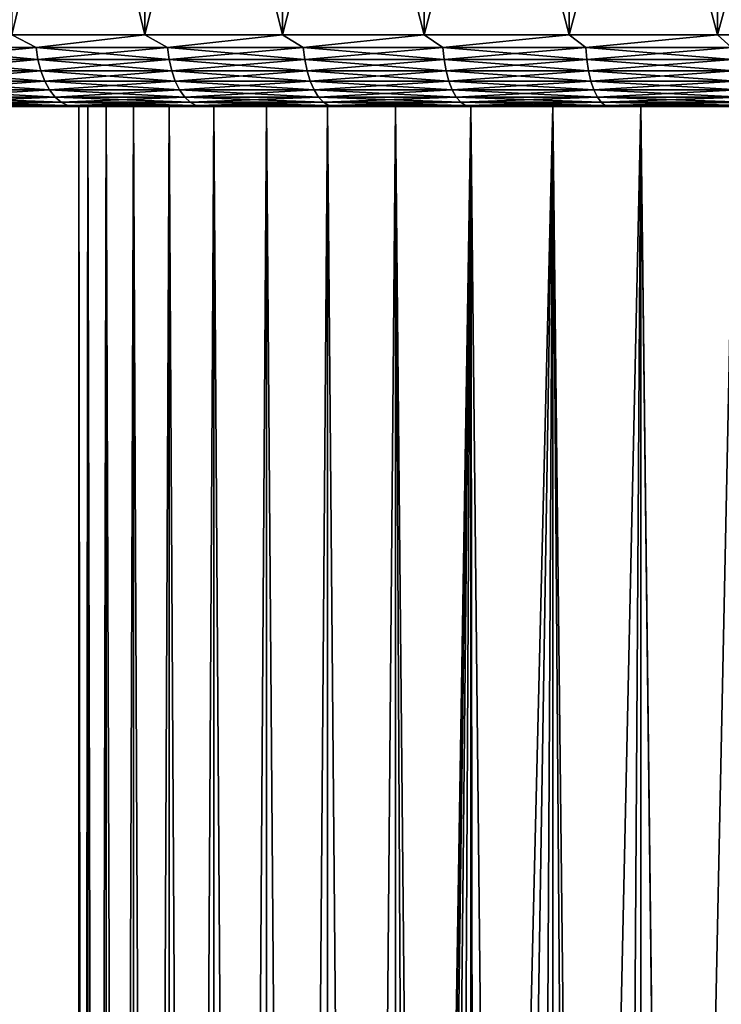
# Model space of a CAD drawing. Header units: metres. Extents: x -30 to 30, y -95 to 0.
# Tile 48 of 57: x -16.4 to -8.6, y -17 to -6. Entities that reach past the tile are written whole.
import ezdxf

# ---------------------------------------------------------------- set-up
doc = ezdxf.new("R2010")
doc.units = ezdxf.units.M
doc.layers.add('solid_122542', color=7, linetype='CONTINUOUS')

msp = doc.modelspace()

# ---------------------------------------------------------------- linework, layer by layer
at = {"layer": 'solid_122542'}
for points in [[(-14.999973, -6.2, 25.980778), (-14.999825, 0, 25.980457), (-16.486315, 0, 25.063881)], [(-16.485245, -6.2, 25.064651), (-14.999973, -6.2, 25.980778), (-16.486315, 0, 25.063881)], [(-14.999973, -6.2, 25.980778), (-13.463946, -6.2, 26.808994), (-14.999825, 0, 25.980457)], [(-13.463946, -6.2, 26.808994), (-13.462801, 0, 26.809507), (-14.999825, 0, 25.980457)], [(-13.463946, -6.2, 26.808994), (-11.88236, -6.2, 27.546497), (-13.462801, 0, 26.809507)], [(-11.88236, -6.2, 27.546497), (-11.883676, 0, 27.545683), (-13.462801, 0, 26.809507)], [(-10.260566, -6.2, 28.190792), (-10.259342, 0, 28.190943), (-11.883676, 0, 27.545683)], [(-11.88236, -6.2, 27.546497), (-10.260566, -6.2, 28.190792), (-11.883676, 0, 27.545683)], [(-10.260566, -6.2, 28.190792), (-8.604057, -6.2, 28.739697), (-10.259342, 0, 28.190943)], [(-8.604057, -6.2, 28.739697), (-8.60484, 0, 28.739447), (-10.259342, 0, 28.190943)], [(-6.918441, -6.2, 29.191355), (-6.918845, 0, 29.190907), (-8.60484, 0, 28.739447)], [(-8.604057, -6.2, 28.739697), (-6.918441, -6.2, 29.191355), (-8.60484, 0, 28.739447)], [(-16.485245, -6.2, -25.064651), (-16.486315, 0, -25.063881), (-14.999825, 0, -25.980457)], [(-14.999973, -6.2, -25.980778), (-16.485245, -6.2, -25.064651), (-14.999825, 0, -25.980457)], [(-14.999973, -6.2, -25.980778), (-14.999825, 0, -25.980457), (-13.462801, 0, -26.809507)], [(-13.463946, -6.2, -26.808994), (-14.999973, -6.2, -25.980778), (-13.462801, 0, -26.809507)], [(-13.463946, -6.2, -26.808994), (-13.462801, 0, -26.809507), (-11.883676, 0, -27.545683)], [(-11.88236, -6.2, -27.546497), (-13.463946, -6.2, -26.808994), (-11.883676, 0, -27.545683)], [(-11.88236, -6.2, -27.546497), (-11.883676, 0, -27.545683), (-10.259342, 0, -28.190943)], [(-10.260566, -6.2, -28.190792), (-11.88236, -6.2, -27.546497), (-10.259342, 0, -28.190943)], [(-10.260566, -6.2, -28.190792), (-10.259342, 0, -28.190943), (-8.60484, 0, -28.739447)], [(-8.604057, -6.2, -28.739697), (-10.260566, -6.2, -28.190792), (-8.60484, 0, -28.739447)], [(-8.604057, -6.2, -28.739697), (-8.60484, 0, -28.739447), (-6.918845, 0, -29.190907)], [(-6.918441, -6.2, -29.191355), (-8.604057, -6.2, -28.739697), (-6.918845, 0, -29.190907)], [(-16.212654, -6.338919, 25.227381), (-16.485245, -6.2, 25.064651), (-17.626413, -6.338919, 24.260677)], [(-17.626413, -6.338919, -24.260677), (-16.485245, -6.2, -25.064651), (-16.212654, -6.338919, -25.227381)], [(-16.212654, -6.338919, 25.227381), (-14.999973, -6.2, 25.980778), (-16.485245, -6.2, 25.064651)], [(-16.212654, -6.338919, -25.227381), (-16.485245, -6.2, -25.064651), (-14.999973, -6.2, -25.980778)], [(-14.746012, -6.338919, 26.111799), (-14.999973, -6.2, 25.980778), (-16.212654, -6.338919, 25.227381)], [(-16.212654, -6.338919, -25.227381), (-14.999973, -6.2, -25.980778), (-14.746012, -6.338919, -26.111799)], [(-14.746012, -6.338919, 26.111799), (-13.463946, -6.2, 26.808994), (-14.999973, -6.2, 25.980778)], [(-14.746012, -6.338919, -26.111799), (-14.999973, -6.2, -25.980778), (-13.463946, -6.2, -26.808994)], [(-13.231271, -6.338919, 26.911047), (-13.463946, -6.2, 26.808994), (-14.746012, -6.338919, 26.111799)], [(-14.746012, -6.338919, -26.111799), (-13.463946, -6.2, -26.808994), (-13.231271, -6.338919, -26.911047)], [(-13.231271, -6.338919, 26.911047), (-11.88236, -6.2, 27.546497), (-13.463946, -6.2, 26.808994)], [(-13.231271, -6.338919, -26.911047), (-13.463946, -6.2, -26.808994), (-11.88236, -6.2, -27.546497)], [(-11.673372, -6.338919, 27.622515), (-11.88236, -6.2, 27.546497), (-13.231271, -6.338919, 26.911047)], [(-13.231271, -6.338919, -26.911047), (-11.88236, -6.2, -27.546497), (-11.673372, -6.338919, -27.622515)], [(-11.673372, -6.338919, 27.622515), (-10.260566, -6.2, 28.190792), (-11.88236, -6.2, 27.546497)], [(-11.673372, -6.338919, -27.622515), (-11.88236, -6.2, -27.546497), (-10.260566, -6.2, -28.190792)], [(-10.077397, -6.338919, 28.243883), (-10.260566, -6.2, 28.190792), (-11.673372, -6.338919, 27.622515)], [(-11.673372, -6.338919, -27.622515), (-10.260566, -6.2, -28.190792), (-10.077397, -6.338919, -28.243883)], [(-10.077397, -6.338919, 28.243883), (-8.604057, -6.2, 28.739697), (-10.260566, -6.2, 28.190792)], [(-10.077397, -6.338919, -28.243883), (-10.260566, -6.2, -28.190792), (-8.604057, -6.2, -28.739697)], [(-8.448552, -6.338919, 28.773129), (-8.604057, -6.2, 28.739697), (-10.077397, -6.338919, 28.243883)], [(-10.077397, -6.338919, -28.243883), (-8.604057, -6.2, -28.739697), (-8.448552, -6.338919, -28.773129)], [(-8.448552, -6.338919, 28.773129), (-6.918441, -6.2, 29.191355), (-8.604057, -6.2, 28.739697)], [(-8.448552, -6.338919, -28.773129), (-8.604057, -6.2, -28.739697), (-6.918441, -6.2, -29.191355)], [(-17.626413, -6.338919, -24.260677), (-16.212654, -6.338919, -25.227381), (-17.605171, -6.473747, -24.23144)], [(-17.626413, -6.338919, 24.260677), (-17.605171, -6.473747, 24.23144), (-16.193115, -6.473747, 25.19698)], [(-16.212654, -6.338919, 25.227381), (-17.626413, -6.338919, 24.260677), (-16.193115, -6.473747, 25.19698)], [(-16.212654, -6.338919, -25.227381), (-16.193115, -6.473747, -25.19698), (-17.605171, -6.473747, -24.23144)], [(-16.212654, -6.338919, -25.227381), (-14.746012, -6.338919, -26.111799), (-16.193115, -6.473747, -25.19698)], [(-16.212654, -6.338919, 25.227381), (-16.193115, -6.473747, 25.19698), (-14.72824, -6.473747, 26.08033)], [(-14.746012, -6.338919, 26.111799), (-16.212654, -6.338919, 25.227381), (-14.72824, -6.473747, 26.08033)], [(-14.746012, -6.338919, -26.111799), (-14.72824, -6.473747, -26.08033), (-16.193115, -6.473747, -25.19698)], [(-14.746012, -6.338919, -26.111799), (-13.231271, -6.338919, -26.911047), (-14.72824, -6.473747, -26.08033)], [(-14.746012, -6.338919, 26.111799), (-14.72824, -6.473747, 26.08033), (-13.215324, -6.473747, 26.878614)], [(-13.231271, -6.338919, 26.911047), (-14.746012, -6.338919, 26.111799), (-13.215324, -6.473747, 26.878614)], [(-13.231271, -6.338919, -26.911047), (-13.215324, -6.473747, -26.878614), (-14.72824, -6.473747, -26.08033)], [(-13.231271, -6.338919, -26.911047), (-11.673372, -6.338919, -27.622515), (-13.215324, -6.473747, -26.878614)], [(-13.231271, -6.338919, 26.911047), (-13.215324, -6.473747, 26.878614), (-11.659304, -6.473747, 27.589226)], [(-11.673372, -6.338919, 27.622515), (-13.231271, -6.338919, 26.911047), (-11.659304, -6.473747, 27.589226)], [(-11.673372, -6.338919, -27.622515), (-11.659304, -6.473747, -27.589226), (-13.215324, -6.473747, -26.878614)], [(-11.673372, -6.338919, -27.622515), (-10.077397, -6.338919, -28.243883), (-11.659304, -6.473747, -27.589226)], [(-11.673372, -6.338919, 27.622515), (-11.659304, -6.473747, 27.589226), (-10.065252, -6.473747, 28.209846)], [(-10.077397, -6.338919, 28.243883), (-11.673372, -6.338919, 27.622515), (-10.065252, -6.473747, 28.209846)], [(-10.077397, -6.338919, -28.243883), (-10.065252, -6.473747, -28.209846), (-11.659304, -6.473747, -27.589226)], [(-10.077397, -6.338919, -28.243883), (-8.448552, -6.338919, -28.773129), (-10.065252, -6.473747, -28.209846)], [(-10.077397, -6.338919, 28.243883), (-10.065252, -6.473747, 28.209846), (-8.438371, -6.473747, 28.738451)], [(-8.448552, -6.338919, 28.773129), (-10.077397, -6.338919, 28.243883), (-8.438371, -6.473747, 28.738451)], [(-8.448552, -6.338919, -28.773129), (-8.438371, -6.473747, -28.738451), (-10.065252, -6.473747, -28.209846)], [(-17.605171, -6.473747, -24.23144), (-16.193115, -6.473747, -25.19698), (-17.570477, -6.600242, -24.183687)], [(-17.605171, -6.473747, 24.23144), (-17.570477, -6.600242, 24.183687), (-16.161203, -6.600242, 25.147324)], [(-16.193115, -6.473747, 25.19698), (-17.605171, -6.473747, 24.23144), (-16.161203, -6.600242, 25.147324)], [(-16.193115, -6.473747, -25.19698), (-16.161203, -6.600242, -25.147324), (-17.570477, -6.600242, -24.183687)], [(-16.193115, -6.473747, -25.19698), (-14.72824, -6.473747, -26.08033), (-16.161203, -6.600242, -25.147324)], [(-16.193115, -6.473747, 25.19698), (-16.161203, -6.600242, 25.147324), (-14.699215, -6.600242, 26.028934)], [(-14.72824, -6.473747, 26.08033), (-16.193115, -6.473747, 25.19698), (-14.699215, -6.600242, 26.028934)], [(-14.72824, -6.473747, -26.08033), (-14.699215, -6.600242, -26.028934), (-16.161203, -6.600242, -25.147324)], [(-14.72824, -6.473747, -26.08033), (-13.215324, -6.473747, -26.878614), (-14.699215, -6.600242, -26.028934)], [(-14.72824, -6.473747, 26.08033), (-14.699215, -6.600242, 26.028934), (-13.189281, -6.600242, 26.825645)], [(-13.215324, -6.473747, 26.878614), (-14.72824, -6.473747, 26.08033), (-13.189281, -6.600242, 26.825645)], [(-13.215324, -6.473747, -26.878614), (-13.189281, -6.600242, -26.825645), (-14.699215, -6.600242, -26.028934)], [(-13.215324, -6.473747, -26.878614), (-11.659304, -6.473747, -27.589226), (-13.189281, -6.600242, -26.825645)], [(-13.215324, -6.473747, 26.878614), (-13.189281, -6.600242, 26.825645), (-11.636327, -6.600242, 27.534855)], [(-11.659304, -6.473747, 27.589226), (-13.215324, -6.473747, 26.878614), (-11.636327, -6.600242, 27.534855)], [(-11.659304, -6.473747, -27.589226), (-11.636327, -6.600242, -27.534855), (-13.189281, -6.600242, -26.825645)], [(-11.659304, -6.473747, -27.589226), (-10.065252, -6.473747, -28.209846), (-11.636327, -6.600242, -27.534855)], [(-11.659304, -6.473747, 27.589226), (-11.636327, -6.600242, 27.534855), (-10.045417, -6.600242, 28.154253)], [(-10.065252, -6.473747, 28.209846), (-11.659304, -6.473747, 27.589226), (-10.045417, -6.600242, 28.154253)], [(-10.065252, -6.473747, -28.209846), (-10.045417, -6.600242, -28.154253), (-11.636327, -6.600242, -27.534855)], [(-10.065252, -6.473747, -28.209846), (-8.438371, -6.473747, -28.738451), (-10.045417, -6.600242, -28.154253)], [(-10.065252, -6.473747, 28.209846), (-10.045417, -6.600242, 28.154253), (-8.421741, -6.600242, 28.681816)], [(-8.438371, -6.473747, 28.738451), (-10.065252, -6.473747, 28.209846), (-8.421741, -6.600242, 28.681816)], [(-8.438371, -6.473747, -28.738451), (-8.421741, -6.600242, -28.681816), (-10.045417, -6.600242, -28.154253)], [(-17.570477, -6.600242, -24.183687), (-16.161203, -6.600242, -25.147324), (-17.523386, -6.714551, -24.118874)], [(-17.570477, -6.600242, 24.183687), (-17.523386, -6.714551, 24.118874), (-16.117889, -6.714551, 25.079927)], [(-16.161203, -6.600242, 25.147324), (-17.570477, -6.600242, 24.183687), (-16.117889, -6.714551, 25.079927)], [(-16.161203, -6.600242, -25.147324), (-16.117889, -6.714551, -25.079927), (-17.523386, -6.714551, -24.118874)], [(-16.161203, -6.600242, -25.147324), (-14.699215, -6.600242, -26.028934), (-16.117889, -6.714551, -25.079927)], [(-16.161203, -6.600242, 25.147324), (-16.117889, -6.714551, 25.079927), (-14.659821, -6.714551, 25.959175)], [(-14.699215, -6.600242, 26.028934), (-16.161203, -6.600242, 25.147324), (-14.659821, -6.714551, 25.959175)], [(-14.699215, -6.600242, -26.028934), (-14.659821, -6.714551, -25.959175), (-16.117889, -6.714551, -25.079927)], [(-14.699215, -6.600242, -26.028934), (-13.189281, -6.600242, -26.825645), (-14.659821, -6.714551, -25.959175)], [(-14.699215, -6.600242, 26.028934), (-14.659821, -6.714551, 25.959175), (-13.153934, -6.714551, 26.75375)], [(-13.189281, -6.600242, 26.825645), (-14.699215, -6.600242, 26.028934), (-13.153934, -6.714551, 26.75375)], [(-13.189281, -6.600242, -26.825645), (-13.153934, -6.714551, -26.75375), (-14.659821, -6.714551, -25.959175)], [(-13.189281, -6.600242, -26.825645), (-11.636327, -6.600242, -27.534855), (-13.153934, -6.714551, -26.75375)], [(-13.189281, -6.600242, 26.825645), (-13.153934, -6.714551, 26.75375), (-11.605141, -6.714551, 27.46106)], [(-11.636327, -6.600242, 27.534855), (-13.189281, -6.600242, 26.825645), (-11.605141, -6.714551, 27.46106)], [(-11.636327, -6.600242, -27.534855), (-11.605141, -6.714551, -27.46106), (-13.153934, -6.714551, -26.75375)], [(-11.636327, -6.600242, -27.534855), (-10.045417, -6.600242, -28.154253), (-11.605141, -6.714551, -27.46106)], [(-11.636327, -6.600242, 27.534855), (-11.605141, -6.714551, 27.46106), (-10.018495, -6.714551, 28.078798)], [(-10.045417, -6.600242, 28.154253), (-11.636327, -6.600242, 27.534855), (-10.018495, -6.714551, 28.078798)], [(-10.045417, -6.600242, -28.154253), (-10.018495, -6.714551, -28.078798), (-11.605141, -6.714551, -27.46106)], [(-10.045417, -6.600242, -28.154253), (-8.421741, -6.600242, -28.681816), (-10.018495, -6.714551, -28.078798)], [(-10.045417, -6.600242, 28.154253), (-10.018495, -6.714551, 28.078798), (-8.399171, -6.714551, 28.604948)], [(-8.421741, -6.600242, 28.681816), (-10.045417, -6.600242, 28.154253), (-8.399171, -6.714551, 28.604948)], [(-8.421741, -6.600242, -28.681816), (-8.399171, -6.714551, -28.604948), (-10.018495, -6.714551, -28.078798)], [(-17.523386, -6.714551, -24.118874), (-16.117889, -6.714551, -25.079927), (-17.465334, -6.813194, -24.038971)], [(-17.523386, -6.714551, 24.118874), (-17.465334, -6.813194, 24.038971), (-16.064495, -6.813194, 24.996841)], [(-16.117889, -6.714551, 25.079927), (-17.523386, -6.714551, 24.118874), (-16.064495, -6.813194, 24.996841)], [(-16.117889, -6.714551, -25.079927), (-16.064495, -6.813194, -24.996841), (-17.465334, -6.813194, -24.038971)], [(-17.465334, -6.813194, -24.038971), (-16.064495, -6.813194, -24.996841), (-17.398088, -6.893169, -23.946413)], [(-17.465334, -6.813194, 24.038971), (-17.398088, -6.893169, 23.946413), (-16.002642, -6.893169, 24.900597)], [(-16.064495, -6.813194, 24.996841), (-17.465334, -6.813194, 24.038971), (-16.002642, -6.893169, 24.900597)], [(-16.064495, -6.813194, -24.996841), (-16.002642, -6.893169, -24.900597), (-17.398088, -6.893169, -23.946413)], [(-16.117889, -6.714551, -25.079927), (-14.659821, -6.714551, -25.959175), (-16.064495, -6.813194, -24.996841)], [(-16.117889, -6.714551, 25.079927), (-16.064495, -6.813194, 24.996841), (-14.611255, -6.813194, 25.873177)], [(-14.659821, -6.714551, 25.959175), (-16.117889, -6.714551, 25.079927), (-14.611255, -6.813194, 25.873177)], [(-14.659821, -6.714551, -25.959175), (-14.611255, -6.813194, -25.873177), (-16.064495, -6.813194, -24.996841)], [(-16.064495, -6.813194, -24.996841), (-14.611255, -6.813194, -25.873177), (-16.002642, -6.893169, -24.900597)], [(-16.064495, -6.813194, 24.996841), (-16.002642, -6.893169, 24.900597), (-14.554997, -6.893169, 25.773558)], [(-14.611255, -6.813194, 25.873177), (-16.064495, -6.813194, 24.996841), (-14.554997, -6.893169, 25.773558)], [(-14.611255, -6.813194, -25.873177), (-14.554997, -6.893169, -25.773558), (-16.002642, -6.893169, -24.900597)], [(-14.659821, -6.714551, -25.959175), (-13.153934, -6.714551, -26.75375), (-14.611255, -6.813194, -25.873177)], [(-14.659821, -6.714551, 25.959175), (-14.611255, -6.813194, 25.873177), (-13.110356, -6.813194, 26.665119)], [(-13.153934, -6.714551, 26.75375), (-14.659821, -6.714551, 25.959175), (-13.110356, -6.813194, 26.665119)], [(-13.153934, -6.714551, -26.75375), (-13.110356, -6.813194, -26.665119), (-14.611255, -6.813194, -25.873177)], [(-14.611255, -6.813194, -25.873177), (-13.110356, -6.813194, -26.665119), (-14.554997, -6.893169, -25.773558)], [(-14.611255, -6.813194, 25.873177), (-14.554997, -6.893169, 25.773558), (-13.059877, -6.893169, 26.56245)], [(-13.110356, -6.813194, 26.665119), (-14.611255, -6.813194, 25.873177), (-13.059877, -6.893169, 26.56245)], [(-13.110356, -6.813194, -26.665119), (-13.059877, -6.893169, -26.56245), (-14.554997, -6.893169, -25.773558)], [(-13.153934, -6.714551, -26.75375), (-11.605141, -6.714551, -27.46106), (-13.110356, -6.813194, -26.665119)], [(-13.153934, -6.714551, 26.75375), (-13.110356, -6.813194, 26.665119), (-11.566695, -6.813194, 27.370087)], [(-11.605141, -6.714551, 27.46106), (-13.153934, -6.714551, 26.75375), (-11.566695, -6.813194, 27.370087)], [(-11.605141, -6.714551, -27.46106), (-11.566695, -6.813194, -27.370087), (-13.110356, -6.813194, -26.665119)], [(-13.110356, -6.813194, -26.665119), (-11.566695, -6.813194, -27.370087), (-13.059877, -6.893169, -26.56245)], [(-13.110356, -6.813194, 26.665119), (-13.059877, -6.893169, 26.56245), (-11.52216, -6.893169, 27.264704)], [(-11.566695, -6.813194, 27.370087), (-13.110356, -6.813194, 26.665119), (-11.52216, -6.893169, 27.264704)], [(-11.566695, -6.813194, -27.370087), (-11.52216, -6.893169, -27.264704), (-13.059877, -6.893169, -26.56245)], [(-11.605141, -6.714551, -27.46106), (-10.018495, -6.714551, -28.078798), (-11.566695, -6.813194, -27.370087)], [(-11.605141, -6.714551, 27.46106), (-11.566695, -6.813194, 27.370087), (-9.985305, -6.813194, 27.985777)], [(-10.018495, -6.714551, 28.078798), (-11.605141, -6.714551, 27.46106), (-9.985305, -6.813194, 27.985777)], [(-10.018495, -6.714551, -28.078798), (-9.985305, -6.813194, -27.985777), (-11.566695, -6.813194, -27.370087)], [(-11.566695, -6.813194, -27.370087), (-9.985305, -6.813194, -27.985777), (-11.52216, -6.893169, -27.264704)], [(-11.566695, -6.813194, 27.370087), (-11.52216, -6.893169, 27.264704), (-9.946858, -6.893169, 27.878023)], [(-9.985305, -6.813194, 27.985777), (-11.566695, -6.813194, 27.370087), (-9.946858, -6.893169, 27.878023)], [(-9.985305, -6.813194, -27.985777), (-9.946858, -6.893169, -27.878023), (-11.52216, -6.893169, -27.264704)], [(-10.018495, -6.714551, -28.078798), (-8.399171, -6.714551, -28.604948), (-9.985305, -6.813194, -27.985777)], [(-10.018495, -6.714551, 28.078798), (-9.985305, -6.813194, 27.985777), (-8.371346, -6.813194, 28.510185)], [(-8.399171, -6.714551, 28.604948), (-10.018495, -6.714551, 28.078798), (-8.371346, -6.813194, 28.510185)], [(-8.399171, -6.714551, -28.604948), (-8.371346, -6.813194, -28.510185), (-9.985305, -6.813194, -27.985777)], [(-9.985305, -6.813194, -27.985777), (-8.371346, -6.813194, -28.510185), (-9.946858, -6.893169, -27.878023)], [(-9.985305, -6.813194, 27.985777), (-9.946858, -6.893169, 27.878023), (-8.339113, -6.893169, 28.400412)], [(-8.371346, -6.813194, 28.510185), (-9.985305, -6.813194, 27.985777), (-8.339113, -6.893169, 28.400412)], [(-8.371346, -6.813194, -28.510185), (-8.339113, -6.893169, -28.400412), (-9.946858, -6.893169, -27.878023)], [(-17.398088, -6.893169, -23.946413), (-16.002642, -6.893169, -24.900597), (-17.323694, -6.95204, -23.844019)], [(-17.398088, -6.893169, 23.946413), (-17.323694, -6.95204, 23.844019), (-15.934215, -6.95204, 24.794121)], [(-16.002642, -6.893169, 24.900597), (-17.398088, -6.893169, 23.946413), (-15.934215, -6.95204, 24.794121)], [(-16.002642, -6.893169, -24.900597), (-15.934215, -6.95204, -24.794121), (-17.323694, -6.95204, -23.844019)], [(-16.002642, -6.893169, -24.900597), (-14.554997, -6.893169, -25.773558), (-15.934215, -6.95204, -24.794121)], [(-16.002642, -6.893169, 24.900597), (-15.934215, -6.95204, 24.794121), (-14.492761, -6.95204, 25.663349)], [(-14.554997, -6.893169, 25.773558), (-16.002642, -6.893169, 24.900597), (-14.492761, -6.95204, 25.663349)], [(-14.554997, -6.893169, -25.773558), (-14.492761, -6.95204, -25.663349), (-15.934215, -6.95204, -24.794121)], [(-14.554997, -6.893169, -25.773558), (-13.059877, -6.893169, -26.56245), (-14.492761, -6.95204, -25.663349)], [(-14.554997, -6.893169, 25.773558), (-14.492761, -6.95204, 25.663349), (-13.004034, -6.95204, 26.44887)], [(-13.059877, -6.893169, 26.56245), (-14.554997, -6.893169, 25.773558), (-13.004034, -6.95204, 26.44887)], [(-13.059877, -6.893169, -26.56245), (-13.004034, -6.95204, -26.44887), (-14.492761, -6.95204, -25.663349)], [(-13.059877, -6.893169, -26.56245), (-11.52216, -6.893169, -27.264704), (-13.004034, -6.95204, -26.44887)], [(-13.059877, -6.893169, 26.56245), (-13.004034, -6.95204, 26.44887), (-11.472891, -6.95204, 27.148119)], [(-11.52216, -6.893169, 27.264704), (-13.059877, -6.893169, 26.56245), (-11.472891, -6.95204, 27.148119)], [(-11.52216, -6.893169, -27.264704), (-11.472891, -6.95204, -27.148119), (-13.004034, -6.95204, -26.44887)], [(-11.52216, -6.893169, -27.264704), (-9.946858, -6.893169, -27.878023), (-11.472891, -6.95204, -27.148119)], [(-11.52216, -6.893169, 27.264704), (-11.472891, -6.95204, 27.148119), (-9.904326, -6.95204, 27.758818)], [(-9.946858, -6.893169, 27.878023), (-11.52216, -6.893169, 27.264704), (-9.904326, -6.95204, 27.758818)], [(-9.946858, -6.893169, -27.878023), (-9.904326, -6.95204, -27.758818), (-11.472891, -6.95204, -27.148119)], [(-9.946858, -6.893169, -27.878023), (-8.339113, -6.893169, -28.400412), (-9.904326, -6.95204, -27.758818)], [(-9.946858, -6.893169, 27.878023), (-9.904326, -6.95204, 27.758818), (-8.303455, -6.95204, 28.278973)], [(-8.339113, -6.893169, 28.400412), (-9.946858, -6.893169, 27.878023), (-8.303455, -6.95204, 28.278973)], [(-8.339113, -6.893169, -28.400412), (-8.303455, -6.95204, -28.278973), (-9.904326, -6.95204, -27.758818)], [(-17.323694, -6.95204, -23.844019), (-15.934215, -6.95204, -24.794121), (-17.244417, -6.988015, -23.734905)], [(-17.323694, -6.95204, 23.844019), (-17.244417, -6.988015, 23.734905), (-15.861297, -6.988015, 24.680658)], [(-15.934215, -6.95204, 24.794121), (-17.323694, -6.95204, 23.844019), (-15.861297, -6.988015, 24.680658)], [(-15.934215, -6.95204, -24.794121), (-15.861297, -6.988015, -24.680658), (-17.244417, -6.988015, -23.734905)], [(-17.244417, -6.988015, -23.734905), (-15.861297, -6.988015, -24.680658), (-17.018278, -7, -23.727882)], [(-17.244417, -6.988015, 23.734905), (-17.018225, -7, 23.727921), (-16.309246, -7, 24.220819)], [(-15.861297, -6.988015, 24.680658), (-17.244417, -6.988015, 23.734905), (-16.309246, -7, 24.220819)], [(-15.861297, -6.988015, -24.680658), (-16.309301, -7, -24.220781), (-17.018278, -7, -23.727882)], [(-17.018225, -7, 23.727921), (-17.018278, -7, -23.727882), (-16.309301, -7, -24.220781)], [(-16.309246, -7, 24.220819), (-17.018225, -7, 23.727921), (-16.309301, -7, -24.220781)], [(-15.861297, -6.988015, -24.680658), (-15.585048, -7, -24.692831), (-16.309301, -7, -24.220781)], [(-16.309246, -7, 24.220819), (-16.309301, -7, -24.220781), (-15.585048, -7, -24.692831)], [(-15.861297, -6.988015, 24.680658), (-16.309246, -7, 24.220819), (-15.584991, -7, 24.692867)], [(-16.309246, -7, 24.220819), (-15.737108, -7, 0.632846), (-15.634781, -7, 1.899561)], [(-15.584991, -7, 24.692867), (-16.309246, -7, 24.220819), (-15.634781, -7, 1.899561)], [(-16.309246, -7, 24.220819), (-15.737108, -7, -0.632846), (-15.737108, -7, 0.632846)], [(-16.309246, -7, 24.220819), (-15.585048, -7, -24.692831), (-15.737108, -7, -0.632846)], [(-15.934215, -6.95204, -24.794121), (-14.492761, -6.95204, -25.663349), (-15.861297, -6.988015, -24.680658)], [(-15.934215, -6.95204, 24.794121), (-15.861297, -6.988015, 24.680658), (-14.426439, -6.988015, 25.54591)], [(-14.492761, -6.95204, 25.663349), (-15.934215, -6.95204, 24.794121), (-14.426439, -6.988015, 25.54591)], [(-14.492761, -6.95204, -25.663349), (-14.426439, -6.988015, -25.54591), (-15.861297, -6.988015, -24.680658)], [(-15.861297, -6.988015, -24.680658), (-14.426439, -6.988015, -25.54591), (-15.585048, -7, -24.692831)], [(-15.861297, -6.988015, 24.680658), (-15.584991, -7, 24.692867), (-14.845346, -7, 25.144314)], [(-14.426439, -6.988015, 25.54591), (-15.861297, -6.988015, 24.680658), (-14.845346, -7, 25.144314)], [(-15.737226, -94.5, 0.634189), (-15.737108, -7, 0.632846), (-15.737108, -7, -0.632846)], [(-15.737226, -94.5, 0.634189), (-15.635164, -94.5, 1.898455), (-15.737108, -7, 0.632846)], [(-15.737226, -94.5, -0.634189), (-15.737108, -7, -0.632846), (-15.634781, -7, -1.899561)], [(-15.737226, -94.5, -0.634189), (-15.737226, -94.5, 0.634189), (-15.737108, -7, -0.632846)], [(-15.635164, -94.5, -1.898455), (-15.737226, -94.5, -0.634189), (-15.634781, -7, -1.899561)], [(-15.635164, -94.5, 1.898455), (-15.634781, -7, 1.899561), (-15.737108, -7, 0.632846)], [(-15.585048, -7, -24.692831), (-15.634781, -7, -1.899561), (-15.737108, -7, -0.632846)], [(-15.635164, -94.5, 1.898455), (-15.431702, -94.5, 3.150409), (-15.634781, -7, 1.899561)], [(-15.635164, -94.5, -1.898455), (-15.634781, -7, -1.899561), (-15.431864, -7, -3.149153)], [(-15.431702, -94.5, -3.150408), (-15.635164, -94.5, -1.898455), (-15.431864, -7, -3.149153)], [(-15.584991, -7, 24.692867), (-15.634781, -7, 1.899561), (-15.431864, -7, 3.149153)], [(-15.431702, -94.5, 3.150409), (-15.431864, -7, 3.149153), (-15.634781, -7, 1.899561)], [(-15.585048, -7, -24.692831), (-15.431864, -7, -3.149153), (-15.634781, -7, -1.899561)], [(-14.426439, -6.988015, -25.54591), (-14.845403, -7, -25.144279), (-15.585048, -7, -24.692831)], [(-15.585048, -7, -24.692831), (-14.845403, -7, -25.144279), (-15.431864, -7, -3.149153)], [(-15.584991, -7, 24.692867), (-15.431864, -7, 3.149153), (-15.127653, -7, 4.382574)], [(-14.845346, -7, 25.144314), (-15.584991, -7, 24.692867), (-15.127653, -7, 4.382574)], [(-15.128159, -94.5, 4.38193), (-15.127653, -7, 4.382574), (-15.431864, -7, 3.149153)], [(-15.431702, -94.5, 3.150409), (-15.128159, -94.5, 4.38193), (-15.431864, -7, 3.149153)], [(-14.845403, -7, -25.144279), (-15.127653, -7, -4.382574), (-15.431864, -7, -3.149153)], [(-15.431702, -94.5, -3.150408), (-15.431864, -7, -3.149153), (-15.127653, -7, -4.382574)], [(-15.128159, -94.5, -4.38193), (-15.431702, -94.5, -3.150408), (-15.127653, -7, -4.382574)], [(-15.128159, -94.5, 4.38193), (-14.726503, -94.5, 5.585034), (-15.127653, -7, 4.382574)], [(-15.128159, -94.5, -4.38193), (-15.127653, -7, -4.382574), (-14.726777, -7, -5.584233)], [(-14.726503, -94.5, -5.585033), (-15.128159, -94.5, -4.38193), (-14.726777, -7, -5.584233)], [(-14.845346, -7, 25.144314), (-15.127653, -7, 4.382574), (-14.726777, -7, 5.584233)], [(-14.726503, -94.5, 5.585034), (-14.726777, -7, 5.584233), (-15.127653, -7, 4.382574)], [(-14.845403, -7, -25.144279), (-14.726777, -7, -5.584233), (-15.127653, -7, -4.382574)], [(-14.426439, -6.988015, -25.54591), (-14.092335, -7, -25.573988), (-14.845403, -7, -25.144279)], [(-14.845403, -7, -25.144279), (-14.092335, -7, -25.573988), (-14.726777, -7, -5.584233)], [(-14.426439, -6.988015, 25.54591), (-14.845346, -7, 25.144314), (-14.092278, -7, 25.57402)], [(-14.845346, -7, 25.144314), (-14.726777, -7, 5.584233), (-14.228925, -7, 6.752005)], [(-14.092278, -7, 25.57402), (-14.845346, -7, 25.144314), (-14.228925, -7, 6.752005)], [(-14.229341, -94.5, 6.751916), (-14.228925, -7, 6.752005), (-14.726777, -7, 5.584233)], [(-14.726503, -94.5, 5.585034), (-14.229341, -94.5, 6.751916), (-14.726777, -7, 5.584233)], [(-14.092335, -7, -25.573988), (-14.228925, -7, -6.752005), (-14.726777, -7, -5.584233)], [(-14.726503, -94.5, -5.585033), (-14.726777, -7, -5.584233), (-14.228925, -7, -6.752005)], [(-14.229341, -94.5, -6.751915), (-14.726503, -94.5, -5.585033), (-14.228925, -7, -6.752005)], [(-14.492761, -6.95204, -25.663349), (-13.004034, -6.95204, -26.44887), (-14.426439, -6.988015, -25.54591)], [(-14.492761, -6.95204, 25.663349), (-14.426439, -6.988015, 25.54591), (-12.944525, -6.988015, 26.327835)], [(-13.004034, -6.95204, 26.44887), (-14.492761, -6.95204, 25.663349), (-12.944525, -6.988015, 26.327835)], [(-13.004034, -6.95204, -26.44887), (-12.944525, -6.988015, -26.327835), (-14.426439, -6.988015, -25.54591)], [(-14.426439, -6.988015, -25.54591), (-12.944525, -6.988015, -26.327835), (-14.092335, -7, -25.573988)], [(-14.426439, -6.988015, 25.54591), (-14.092278, -7, 25.57402), (-13.327754, -7, 25.980852)], [(-12.944525, -6.988015, 26.327835), (-14.426439, -6.988015, 25.54591), (-13.327754, -7, 25.980852)], [(-14.229341, -94.5, 6.751916), (-13.639894, -94.5, 7.875009), (-14.228925, -7, 6.752005)], [(-14.229341, -94.5, -6.751915), (-14.228925, -7, -6.752005), (-13.6399, -7, -7.875)], [(-13.639895, -94.5, -7.875009), (-14.229341, -94.5, -6.751915), (-13.6399, -7, -7.875)], [(-14.092278, -7, 25.57402), (-14.228925, -7, 6.752005), (-13.6399, -7, 7.875)], [(-13.639894, -94.5, 7.875009), (-13.6399, -7, 7.875), (-14.228925, -7, 6.752005)], [(-14.092335, -7, -25.573988), (-13.6399, -7, -7.875), (-14.228925, -7, -6.752005)], [(-12.944525, -6.988015, -26.327835), (-13.327812, -7, -25.980822), (-14.092335, -7, -25.573988)], [(-14.092335, -7, -25.573988), (-13.327812, -7, -25.980822), (-13.6399, -7, -7.875)], [(-13.327754, -7, 25.980852), (-14.092278, -7, 25.57402), (-13.6399, -7, 7.875)], [(-13.327754, -7, 25.980852), (-13.6399, -7, 7.875), (-12.96187, -7, 8.946608)], [(-12.961989, -94.5, 8.947029), (-12.96187, -7, 8.946608), (-13.6399, -7, 7.875)], [(-13.639894, -94.5, 7.875009), (-12.961989, -94.5, 8.947029), (-13.6399, -7, 7.875)], [(-13.327812, -7, -25.980822), (-12.96187, -7, -8.946608), (-13.6399, -7, -7.875)], [(-13.639895, -94.5, -7.875009), (-13.6399, -7, -7.875), (-12.96187, -7, -8.946608)], [(-12.961989, -94.5, -8.947029), (-13.639895, -94.5, -7.875009), (-12.96187, -7, -8.946608)], [(-12.944525, -6.988015, -26.327835), (-12.553732, -7, -26.363678), (-13.327812, -7, -25.980822)], [(-13.327812, -7, -25.980822), (-12.553732, -7, -26.363678), (-12.96187, -7, -8.946608)], [(-12.944525, -6.988015, 26.327835), (-13.327754, -7, 25.980852), (-12.553673, -7, 26.363707)], [(-12.553673, -7, 26.363707), (-13.327754, -7, 25.980852), (-12.96187, -7, 8.946608)], [(-13.004034, -6.95204, -26.44887), (-11.472891, -6.95204, -27.148119), (-12.944525, -6.988015, -26.327835)], [(-13.004034, -6.95204, 26.44887), (-12.944525, -6.988015, 26.327835), (-11.420389, -6.988015, 27.023886)], [(-11.472891, -6.95204, 27.148119), (-13.004034, -6.95204, 26.44887), (-11.420389, -6.988015, 27.023886)], [(-12.961989, -94.5, 8.947029), (-12.20002, -94.5, 9.961025), (-12.96187, -7, 8.946608)], [(-12.961989, -94.5, -8.947029), (-12.96187, -7, -8.946608), (-12.199476, -7, -9.961647)], [(-12.20002, -94.5, -9.961025), (-12.961989, -94.5, -8.947029), (-12.199476, -7, -9.961647)], [(-12.553673, -7, 26.363707), (-12.96187, -7, 8.946608), (-12.199476, -7, 9.961647)], [(-12.20002, -94.5, 9.961025), (-12.199476, -7, 9.961647), (-12.96187, -7, 8.946608)], [(-12.553732, -7, -26.363678), (-12.199476, -7, -9.961647), (-12.96187, -7, -8.946608)], [(-11.472891, -6.95204, -27.148119), (-11.420389, -6.988015, -27.023886), (-12.944525, -6.988015, -26.327835)], [(-12.944525, -6.988015, -26.327835), (-11.420389, -6.988015, -27.023886), (-12.553732, -7, -26.363678)], [(-12.944525, -6.988015, 26.327835), (-12.553673, -7, 26.363707), (-11.767756, -7, 26.723585)], [(-11.420389, -6.988015, 27.023886), (-12.944525, -6.988015, 26.327835), (-11.767756, -7, 26.723585)], [(-11.420389, -6.988015, -27.023886), (-11.767817, -7, -26.723558), (-12.553732, -7, -26.363678)], [(-12.553732, -7, -26.363678), (-11.767817, -7, -26.723558), (-12.199476, -7, -9.961647)], [(-11.767756, -7, 26.723585), (-12.553673, -7, 26.363707), (-12.199476, -7, 9.961647)], [(-12.20002, -94.5, 9.961025), (-11.358928, -94.5, 10.910419), (-12.199476, -7, 9.961647)], [(-11.996693, -46.645107, -10.204992), (-12.20002, -94.5, -9.961025), (-12.199476, -7, -9.961647)], [(-11.767756, -7, 26.723585), (-12.199476, -7, 9.961647), (-11.359247, -7, 10.909645)], [(-11.358928, -94.5, 10.910419), (-11.359247, -7, 10.909645), (-12.199476, -7, 9.961647)], [(-11.767817, -7, -26.723558), (-11.359247, -7, -10.909645), (-12.199476, -7, -9.961647)], [(-11.996693, -46.645107, -10.204992), (-12.199476, -7, -9.961647), (-11.359247, -7, -10.909645)], [(-11.953927, -45.955696, -10.255054), (-11.996693, -46.645107, -10.204992), (-11.359247, -7, -10.909645)], [(-11.870823, -45.242477, -10.351138), (-11.953927, -45.955696, -10.255054), (-11.359247, -7, -10.909645)], [(-11.739236, -44.511284, -10.500134), (-11.870823, -45.242477, -10.351138), (-11.359247, -7, -10.909645)], [(-11.420389, -6.988015, -27.023886), (-10.969644, -7, -27.060814), (-11.767817, -7, -26.723558)], [(-11.767817, -7, -26.723558), (-10.969644, -7, -27.060814), (-11.359247, -7, -10.909645)], [(-11.420389, -6.988015, 27.023886), (-11.767756, -7, 26.723585), (-10.969581, -7, 27.060839)], [(-10.969581, -7, 27.060839), (-11.767756, -7, 26.723585), (-11.359247, -7, 10.909645)], [(-11.552923, -43.758305, -10.704787), (-11.739236, -44.511284, -10.500134), (-11.359247, -7, -10.909645)], [(-11.310339, -42.989922, -10.960781), (-11.552923, -43.758305, -10.704787), (-11.359247, -7, -10.909645)], [(-11.472891, -6.95204, -27.148119), (-9.904326, -6.95204, -27.758818), (-11.420389, -6.988015, -27.023886)], [(-11.472891, -6.95204, 27.148119), (-11.420389, -6.988015, 27.023886), (-9.859002, -6.988015, 27.631788)], [(-9.904326, -6.95204, 27.758818), (-11.472891, -6.95204, 27.148119), (-9.859002, -6.988015, 27.631788)], [(-9.904326, -6.95204, -27.758818), (-9.859002, -6.988015, -27.631788), (-11.420389, -6.988015, -27.023886)], [(-11.420389, -6.988015, -27.023886), (-9.859002, -6.988015, -27.631788), (-10.969644, -7, -27.060814)], [(-11.420389, -6.988015, 27.023886), (-10.969581, -7, 27.060839), (-10.161272, -7, 27.374636)], [(-9.859002, -6.988015, 27.631788), (-11.420389, -6.988015, 27.023886), (-10.161272, -7, 27.374636)], [(-10.969581, -7, 27.060839), (-11.359247, -7, 10.909645), (-10.443178, -7, 11.78981)], [(-10.444169, -94.5, 11.789056), (-10.443178, -7, 11.78981), (-11.359247, -7, 10.909645)], [(-11.358928, -94.5, 10.910419), (-10.444169, -94.5, 11.789056), (-11.359247, -7, 10.909645)], [(-10.969644, -7, -27.060814), (-10.443178, -7, -11.78981), (-11.359247, -7, -10.909645)], [(-11.310339, -42.989922, -10.960781), (-11.359247, -7, -10.909645), (-10.443178, -7, -11.78981)], [(-11.00577, -42.218502, -11.266567), (-11.310339, -42.989922, -10.960781), (-10.443178, -7, -11.78981)], [(-10.635175, -41.441101, -11.617038), (-11.00577, -42.218502, -11.266567), (-10.443178, -7, -11.78981)], [(-9.859002, -6.988015, -27.631788), (-10.161337, -7, -27.374613), (-10.969644, -7, -27.060814)], [(-10.969644, -7, -27.060814), (-10.161337, -7, -27.374613), (-10.443178, -7, -11.78981)], [(-10.161272, -7, 27.374636), (-10.969581, -7, 27.060839), (-10.443178, -7, 11.78981)], [(-10.194836, -40.671299, -12.005325), (-10.635175, -41.441101, -11.617038), (-10.443178, -7, -11.78981)], [(-10.444169, -94.5, 11.789056), (-9.461677, -94.5, 12.591234), (-10.443178, -7, 11.78981)], [(-10.161272, -7, 27.374636), (-10.443178, -7, 11.78981), (-9.462458, -7, 12.590337)], [(-9.461677, -94.5, 12.591234), (-9.462458, -7, 12.590337), (-10.443178, -7, 11.78981)], [(-10.161337, -7, -27.374613), (-9.462458, -7, -12.590337), (-10.443178, -7, -11.78981)], [(-10.194836, -40.671299, -12.005325), (-10.443178, -7, -11.78981), (-9.462458, -7, -12.590337)], [(-9.672234, -39.900787, -12.430221), (-10.194836, -40.671299, -12.005325), (-9.462458, -7, -12.590337)], [(-9.859002, -6.988015, -27.631788), (-9.345018, -7, -27.664122), (-10.161337, -7, -27.374613)], [(-10.161337, -7, -27.374613), (-9.345018, -7, -27.664122), (-9.462458, -7, -12.590337)], [(-9.859002, -6.988015, 27.631788), (-10.161272, -7, 27.374636), (-9.344953, -7, 27.664143)], [(-9.344953, -7, 27.664143), (-10.161272, -7, 27.374636), (-9.462458, -7, 12.590337)], [(-9.904326, -6.95204, -27.758818), (-8.303455, -6.95204, -28.278973), (-9.859002, -6.988015, -27.631788)], [(-9.904326, -6.95204, 27.758818), (-9.859002, -6.988015, 27.631788), (-8.265457, -6.988015, 28.149563)], [(-8.303455, -6.95204, 28.278973), (-9.904326, -6.95204, 27.758818), (-8.265457, -6.988015, 28.149563)], [(-8.303455, -6.95204, -28.278973), (-8.265457, -6.988015, -28.149563), (-9.859002, -6.988015, -27.631788)], [(-9.859002, -6.988015, -27.631788), (-8.265457, -6.988015, -28.149563), (-9.345018, -7, -27.664122)], [(-9.859002, -6.988015, 27.631788), (-9.344953, -7, 27.664143), (-8.522712, -7, 27.928539)], [(-8.265457, -6.988015, 28.149563), (-9.859002, -6.988015, 27.631788), (-8.522712, -7, 27.928539)], [(-9.084066, -39.159466, -12.866322), (-9.672234, -39.900787, -12.430221), (-9.462458, -7, -12.590337)], [(-9.344953, -7, 27.664143), (-9.462458, -7, 12.590337), (-8.416615, -7, 13.312312)], [(-8.417821, -94.5, 13.311754), (-8.416615, -7, 13.312312), (-9.462458, -7, 12.590337)], [(-9.461677, -94.5, 12.591234), (-8.417821, -94.5, 13.311754), (-9.462458, -7, 12.590337)], [(-8.522778, -7, -27.928518), (-8.416615, -7, -13.312312), (-9.462458, -7, -12.590337)], [(-9.084066, -39.159466, -12.866322), (-9.462458, -7, -12.590337), (-8.416615, -7, -13.312312)], [(-9.345018, -7, -27.664122), (-8.522778, -7, -27.928518), (-9.462458, -7, -12.590337)], [(-8.265457, -6.988015, -28.149563), (-8.522778, -7, -27.928518), (-9.345018, -7, -27.664122)], [(-8.522712, -7, 27.928539), (-9.344953, -7, 27.664143), (-8.416615, -7, 13.312312)], [(-8.441636, -38.472748, -13.296664), (-9.084066, -39.159466, -12.866322), (-8.416615, -7, -13.312312)]]:
    msp.add_3dface(points, dxfattribs=at)

doc.saveas('drawing.dxf')
